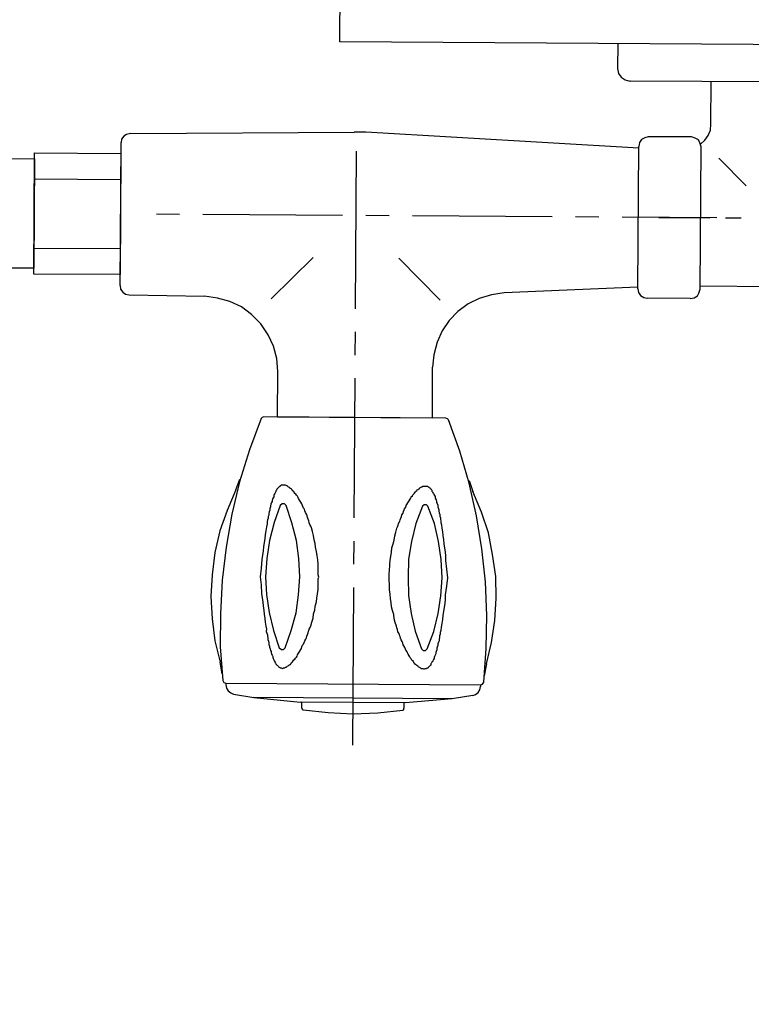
# Model space of a CAD drawing. Header units: millimetres. Extents: x -437 to 139813, y -473 to 90544.
# Tile 45 of 149: x 59546 to 59673, y 62872 to 63042. Entities that reach past the tile are written whole.
import ezdxf

# ---------------------------------------------------------------- set-up
doc = ezdxf.new("R2010")
doc.units = ezdxf.units.MM
doc.linetypes.add('DGN Style 1', pattern=[688.000884, 1.14476, -686.856124])
doc.layers.add('059 Kader (tekening)', color=253, linetype='Continuous', lineweight=13)
for name, color, linetype in [('B4TM', 3, 'Continuous'), ('LAYER_1', 160, 'Continuous'), ('meubel tek', 7, 'Continuous'), ('Xref', 253, 'Continuous')]:
    doc.layers.add(name, color=color, linetype=linetype)

# ---------------------------------------------------------------- blocks, each defined once
blk = doc.blocks.new('AE1')
at = {"layer": '059 Kader (tekening)', "color": 12, "linetype": 'Continuous', "lineweight": 13}
mesh = blk.add_polyface(dxfattribs=at)
corners = [(0, 0), (1399, 0), (1399, 841), (0, 841)]
mesh.append_faces([[corners[k] for k in face] for face in [(3, 1, 2)]], dxfattribs={"vtx0": -1, "color": 12})
mesh.append_faces([[corners[k] for k in face] for face in [(3, 0, 1)]], dxfattribs={"vtx2": -1, "color": 12})
at = {"layer": '059 Kader (tekening)', "color": 12, "linetype": 'Continuous', "lineweight": 35}
mesh = blk.add_polyface(dxfattribs=at)
corners = [(10, 10), (1389, 10), (1389, 831), (10, 831)]
mesh.append_faces([[corners[k] for k in face] for face in [(0, 2, 3)]], dxfattribs={"vtx0": -1, "color": 12})
mesh.append_faces([[corners[k] for k in face] for face in [(1, 2, 0)]], dxfattribs={"vtx1": -1, "color": 12})
blk = doc.blocks.new('electra en gas-unit ba')
at = {"layer": 'LAYER_1', "color": 7}
for p, q in [((149.35, 373.13), (149.35, 345.81)), ((149.35, 341.77), (149.35, 337.73)), ((149.35, 333.69), (149.35, 309.47)), ((135.92, 316.32), (135.92, 307.49)), ((162.78, 316.32), (162.78, 308.43)), ((135.73, 305.34), (135.92, 307.49)), ((162.78, 308.43), (162.97, 306.18)), ((162.97, 306.18), (163.53, 304.02)), ((135.17, 303.18), (135.73, 305.34)), ((149.35, 305.52), (149.35, 301.49)), ((163.53, 304.02), (164.47, 302.05)), ((134.33, 301.2), (135.17, 303.18)), ((133.11, 299.42), (134.33, 301.2)), ((164.47, 302.05), (165.79, 300.17)), ((131.6, 297.82), (133.11, 299.42)), ((165.79, 300.17), (167.38, 298.57)), ((129.82, 296.51), (131.6, 297.82)), ((149.35, 297.45), (149.35, 270.12)), ((167.38, 298.57), (169.16, 297.26)), ((169.16, 297.26), (171.14, 296.32)), ((125.78, 294.91), (127.94, 295.57)), ((127.94, 295.57), (129.82, 296.51)), ((134.7, 295.85), (141.93, 288.62)), ((164, 295.85), (156.77, 288.62)), ((171.14, 296.32), (173.3, 295.76)), ((173.3, 295.76), (175.55, 295.47)), ((188.6, 295.29), (175.55, 295.47)), ((89.82, 294.35), (89.63, 293.69)), ((89.63, 293.69), (89.63, 268.99)), ((90.1, 294.82), (89.82, 294.35)), ((90.66, 295.19), (90.1, 294.82)), ((91.32, 295.29), (90.66, 295.19)), ((91.32, 295.29), (98.83, 295.29)), ((99.39, 295.19), (98.83, 295.29)), ((99.96, 294.82), (99.39, 295.19)), ((100.33, 294.35), (99.96, 294.82)), ((100.43, 293.69), (100.33, 294.35)), ((100.43, 293.41), (123.62, 294.54)), ((100.43, 293.69), (100.43, 268.99)), ((123.62, 294.54), (125.78, 294.91)), ((189.26, 295.19), (188.6, 295.29)), ((189.73, 294.82), (189.26, 295.19)), ((190.11, 294.35), (189.73, 294.82)), ((190.2, 293.69), (190.11, 294.35)), ((190.2, 293.69), (190.2, 268.9)), ((190.2, 293.69), (190.2, 268.99)), ((89.63, 293.13), (62.77, 293.13)), ((85.31, 281.29), (82.58, 281.29)), ((86.81, 281.29), (103.24, 281.29)), ((96.86, 281.29), (88.03, 281.29)), ((107.28, 281.29), (111.32, 281.29)), ((115.36, 281.29), (139.58, 281.29)), ((143.62, 281.29), (147.66, 281.29)), ((151.7, 281.29), (175.93, 281.29)), ((179.96, 281.29), (184, 281.29)), ((81.74, 275.71), (86.53, 270.92)), ((89.72, 268.52), (88.97, 267.87)), ((89.63, 268.99), (89.82, 268.34)), ((89.82, 268.34), (90.1, 267.77)), ((99.96, 267.77), (100.33, 268.34)), ((100.33, 268.34), (100.43, 268.99)), ((100.43, 269.28), (147.75, 266.83)), ((189.73, 267.77), (190.11, 268.34)), ((190.11, 268.34), (190.2, 268.9)), ((88.41, 267.02), (88.03, 266.08)), ((88.97, 267.87), (88.41, 267.02)), ((90.1, 267.77), (90.66, 267.49)), ((90.66, 267.49), (91.32, 267.3)), ((91.32, 267.3), (98.83, 267.3)), ((98.83, 267.3), (99.39, 267.49)), ((99.39, 267.49), (99.96, 267.77)), ((147.75, 266.83), (149.82, 266.83)), ((188.6, 267.3), (149.82, 266.83)), ((188.6, 267.3), (189.26, 267.49)), ((189.26, 267.49), (189.73, 267.77)), ((88.03, 266.08), (87.94, 265.05)), ((50.47, 257.68), (102.02, 257.68)), ((101.93, 257.68), (102.02, 257.68)), ((102.87, 257.49), (102.02, 257.68)), ((103.53, 257.02), (102.87, 257.49)), ((104, 256.36), (103.53, 257.02)), ((104.18, 255.52), (104, 256.36)), ((104.18, 251.2), (104.18, 255.52))]:
    blk.add_line(p, q, dxfattribs=at)
at = {"layer": 'LAYER_1', "color": 2}
for p, q in [((140.71, 367.03), (140.52, 366.94)), ((145.03, 367.5), (140.71, 367.03)), ((149.35, 367.69), (145.03, 367.5)), ((153.67, 367.5), (149.35, 367.69)), ((157.99, 367.03), (153.67, 367.5)), ((158.18, 366.94), (157.99, 367.03)), ((132.17, 364.96), (140.24, 365.72)), ((140.24, 365.72), (158.46, 365.72)), ((140.52, 366.94), (140.52, 366.65)), ((140.52, 365.72), (140.52, 366.65)), ((140.52, 365.72), (158.27, 365.72)), ((158.27, 366.65), (158.18, 366.94)), ((158.27, 365.72), (158.27, 366.65)), ((166.54, 364.96), (158.46, 365.72)), ((127.66, 363.84), (127.38, 363.37)), ((128.13, 364.21), (127.66, 363.84)), ((128.6, 364.4), (128.13, 364.21)), ((128.6, 364.4), (132.17, 364.96)), ((132.17, 364.96), (166.54, 364.96)), ((170.1, 364.4), (166.54, 364.96)), ((170.57, 364.21), (170.1, 364.4)), ((171.04, 363.84), (170.57, 364.21)), ((171.32, 363.37), (171.04, 363.84)), ((126.72, 362.05), (126.34, 356.23)), ((126.91, 362.43), (126.72, 362.05)), ((127.28, 362.52), (126.91, 362.43)), ((127.38, 363.37), (127.28, 362.8)), ((127.28, 362.52), (127.28, 362.8)), ((171.42, 362.52), (127.28, 362.52)), ((171.42, 362.52), (127.28, 362.52)), ((171.42, 362.8), (171.32, 363.37)), ((171.42, 362.52), (171.42, 362.8)), ((171.79, 362.43), (171.42, 362.52)), ((171.98, 362.05), (171.79, 362.43)), ((172.45, 356.23), (171.98, 362.05)), ((126.25, 358.86), (126.63, 360.93)), ((172.08, 360.93), (172.45, 358.86)), ((126.25, 358.86), (125.41, 355.2)), ((135.55, 358.39), (135.64, 358.58)), ((135.64, 358.58), (135.73, 358.67)), ((135.73, 358.67), (135.83, 358.86)), ((135.83, 358.86), (135.92, 358.95)), ((135.92, 359.14), (136.02, 359.24)), ((135.92, 358.95), (135.92, 359.14)), ((136.02, 359.24), (136.11, 359.33)), ((136.11, 359.33), (136.2, 359.42)), ((136.2, 359.42), (136.3, 359.52)), ((136.3, 359.52), (136.39, 359.61)), ((136.39, 359.61), (136.49, 359.7)), ((136.49, 359.7), (136.58, 359.7)), ((136.58, 359.7), (136.67, 359.8)), ((136.67, 359.8), (136.96, 359.8)), ((136.96, 359.8), (137.05, 359.89)), ((137.05, 359.89), (137.14, 359.89)), ((137.14, 359.89), (137.24, 359.8)), ((137.24, 359.8), (137.52, 359.8)), ((137.52, 359.8), (137.61, 359.7)), ((137.61, 359.7), (137.71, 359.7)), ((137.71, 359.7), (137.8, 359.61)), ((137.8, 359.61), (137.99, 359.52)), ((137.99, 359.52), (138.08, 359.42)), ((138.08, 359.42), (138.18, 359.33)), ((138.18, 359.33), (138.36, 359.24)), ((138.36, 359.24), (138.46, 359.14)), ((138.46, 359.14), (138.55, 359.05)), ((138.55, 359.05), (138.74, 358.86)), ((138.74, 358.86), (138.83, 358.77)), ((138.83, 358.77), (138.93, 358.58)), ((138.93, 358.58), (139.12, 358.39)), ((159.77, 358.58), (159.68, 358.39)), ((159.87, 358.77), (159.77, 358.58)), ((160.06, 358.86), (159.87, 358.77)), ((160.15, 359.05), (160.06, 358.86)), ((160.24, 359.14), (160.15, 359.05)), ((160.43, 359.24), (160.24, 359.14)), ((160.53, 359.33), (160.43, 359.24)), ((160.62, 359.42), (160.53, 359.33)), ((160.81, 359.52), (160.62, 359.42)), ((160.9, 359.61), (160.81, 359.52)), ((161, 359.7), (160.9, 359.61)), ((161.09, 359.7), (161, 359.7)), ((161.28, 359.8), (161.09, 359.7)), ((161.46, 359.8), (161.28, 359.8)), ((161.56, 359.89), (161.46, 359.8)), ((161.65, 359.89), (161.56, 359.89)), ((161.84, 359.8), (161.65, 359.89)), ((162.03, 359.8), (161.84, 359.8)), ((162.12, 359.7), (162.03, 359.8)), ((162.22, 359.7), (162.12, 359.7)), ((162.31, 359.61), (162.22, 359.7)), ((162.4, 359.52), (162.31, 359.61)), ((162.5, 359.42), (162.4, 359.52)), ((162.59, 359.33), (162.5, 359.42)), ((162.69, 359.24), (162.59, 359.33)), ((162.78, 359.14), (162.69, 359.24)), ((162.87, 358.95), (162.78, 359.14)), ((162.97, 358.86), (162.87, 358.95)), ((162.97, 358.67), (162.97, 358.86)), ((163.06, 358.58), (162.97, 358.67)), ((163.16, 358.39), (163.06, 358.58)), ((173.39, 355.2), (172.45, 358.86)), ((134.89, 356.51), (134.98, 356.79)), ((134.98, 356.79), (135.08, 356.98)), ((135.08, 357.17), (135.17, 357.45)), ((135.08, 356.98), (135.08, 357.17)), ((135.17, 357.45), (135.27, 357.64)), ((135.27, 357.64), (135.36, 357.83)), ((135.36, 358.02), (135.45, 358.2)), ((135.36, 357.83), (135.36, 358.02)), ((135.45, 358.2), (135.55, 358.39)), ((139.12, 358.39), (139.21, 358.3)), ((139.21, 358.3), (139.3, 358.11)), ((139.3, 358.11), (139.49, 357.92)), ((139.49, 357.92), (139.58, 357.73)), ((139.58, 357.73), (139.68, 357.55)), ((139.68, 357.55), (139.87, 357.26)), ((139.87, 357.26), (139.96, 357.08)), ((139.96, 357.08), (140.05, 356.89)), ((140.05, 356.89), (140.24, 356.61)), ((158.65, 356.89), (158.46, 356.61)), ((158.74, 357.08), (158.65, 356.89)), ((158.84, 357.26), (158.74, 357.08)), ((159.02, 357.55), (158.84, 357.26)), ((159.12, 357.73), (159.02, 357.55)), ((159.21, 357.92), (159.12, 357.73)), ((159.4, 358.11), (159.21, 357.92)), ((159.49, 358.3), (159.4, 358.11)), ((159.68, 358.39), (159.49, 358.3)), ((163.25, 358.2), (163.16, 358.39)), ((163.34, 358.02), (163.25, 358.2)), ((163.34, 357.83), (163.34, 358.02)), ((163.44, 357.64), (163.34, 357.83)), ((163.53, 357.45), (163.44, 357.64)), ((163.62, 357.17), (163.53, 357.45)), ((163.62, 356.98), (163.62, 357.17)), ((163.72, 356.79), (163.62, 356.98)), ((163.81, 356.51), (163.72, 356.79)), ((125.41, 355.2), (124.84, 351.35)), ((126.34, 356.23), (126.25, 350.5)), ((134.51, 354.92), (134.61, 355.2)), ((134.61, 355.2), (134.7, 355.48)), ((134.7, 355.76), (134.8, 356.04)), ((134.7, 355.48), (134.7, 355.76)), ((134.8, 356.04), (134.89, 356.23)), ((134.89, 356.23), (134.89, 356.51)), ((136.58, 356.33), (135.45, 353.32)), ((136.86, 356.61), (136.58, 356.33)), ((137.24, 356.61), (136.86, 356.61)), ((137.52, 356.33), (137.24, 356.61)), ((138.65, 353.32), (137.52, 356.33)), ((140.24, 356.61), (140.34, 356.42)), ((140.34, 356.42), (140.43, 356.14)), ((140.43, 356.14), (140.62, 355.86)), ((140.62, 355.86), (140.71, 355.67)), ((140.71, 355.67), (140.81, 355.39)), ((140.81, 355.39), (140.9, 355.1)), ((140.9, 355.1), (141.09, 354.82)), ((157.8, 355.1), (157.61, 354.82)), ((157.9, 355.39), (157.8, 355.1)), ((157.99, 355.67), (157.9, 355.39)), ((158.18, 355.86), (157.99, 355.67)), ((158.27, 356.14), (158.18, 355.86)), ((158.37, 356.42), (158.27, 356.14)), ((158.46, 356.61), (158.37, 356.42)), ((161.18, 356.33), (160.15, 353.32)), ((161.46, 356.61), (161.18, 356.33)), ((161.84, 356.61), (161.46, 356.61)), ((162.22, 356.33), (161.84, 356.61)), ((163.25, 353.32), (162.22, 356.33)), ((163.91, 356.23), (163.81, 356.51)), ((163.91, 356.04), (163.91, 356.23)), ((164, 355.76), (163.91, 356.04)), ((164, 355.48), (164, 355.76)), ((164.09, 355.2), (164, 355.48)), ((164.19, 354.92), (164.09, 355.2)), ((172.45, 350.5), (172.45, 356.23)), ((173.86, 351.35), (173.39, 355.2)), ((134.23, 353.13), (134.33, 353.51)), ((134.33, 353.79), (134.42, 354.07)), ((134.33, 353.51), (134.33, 353.79)), ((134.42, 354.35), (134.51, 354.63)), ((134.42, 354.07), (134.42, 354.35)), ((134.51, 354.63), (134.51, 354.92)), ((141.09, 354.82), (141.18, 354.54)), ((141.18, 354.54), (141.28, 354.26)), ((141.28, 354.26), (141.37, 353.98)), ((141.37, 353.98), (141.46, 353.7)), ((141.46, 353.7), (141.65, 353.41)), ((141.65, 353.41), (141.75, 353.04)), ((157.15, 353.41), (157.05, 353.04)), ((157.24, 353.7), (157.15, 353.41)), ((157.33, 353.98), (157.24, 353.7)), ((157.43, 354.26), (157.33, 353.98)), ((157.52, 354.54), (157.43, 354.26)), ((157.61, 354.82), (157.52, 354.54)), ((164.19, 354.63), (164.19, 354.92)), ((164.28, 354.35), (164.19, 354.63)), ((164.28, 354.07), (164.28, 354.35)), ((164.38, 353.79), (164.28, 354.07)), ((164.47, 353.51), (164.38, 353.79)), ((164.47, 353.13), (164.47, 353.51)), ((133.95, 351.25), (134.04, 351.91)), ((134.04, 351.91), (134.14, 352.57)), ((134.14, 352.57), (134.23, 353.13)), ((135.45, 353.32), (134.7, 350.22)), ((139.4, 350.22), (138.65, 353.32)), ((141.75, 353.04), (141.84, 352.76)), ((141.84, 352.76), (141.93, 352.47)), ((141.93, 352.47), (142.12, 351.82)), ((142.12, 351.82), (142.31, 351.16)), ((156.58, 351.82), (156.39, 351.16)), ((156.77, 352.47), (156.58, 351.82)), ((156.86, 352.76), (156.77, 352.47)), ((157.05, 353.04), (156.86, 352.76)), ((160.15, 353.32), (159.31, 350.22)), ((164, 350.22), (163.25, 353.32)), ((164.56, 352.57), (164.47, 353.13)), ((164.66, 351.91), (164.56, 352.57)), ((164.75, 351.25), (164.66, 351.91)), ((124.84, 351.35), (124.65, 347.5)), ((126.25, 350.5), (126.53, 344.68)), ((133.76, 349.85), (133.86, 350.5)), ((133.86, 350.5), (133.95, 351.25)), ((134.7, 350.22), (134.23, 347.12)), ((139.87, 347.12), (139.4, 350.22)), ((142.31, 351.16), (142.4, 350.41)), ((142.4, 350.41), (142.59, 349.75)), ((156.3, 350.41), (156.11, 349.75)), ((156.39, 351.16), (156.3, 350.41)), ((159.31, 350.22), (158.93, 347.12)), ((164.47, 347.12), (164, 350.22)), ((164.85, 350.5), (164.75, 351.25)), ((164.94, 349.85), (164.85, 350.5)), ((172.17, 344.68), (172.45, 350.5)), ((174.14, 347.5), (173.86, 351.35)), ((133.48, 347.69), (133.57, 348.44)), ((133.57, 348.44), (133.67, 349.09)), ((133.67, 349.09), (133.76, 349.85)), ((142.59, 349.75), (142.78, 349.09)), ((142.78, 349.09), (142.87, 348.34)), ((142.87, 348.34), (142.97, 347.69)), ((155.83, 348.34), (155.74, 347.69)), ((156.02, 349.09), (155.83, 348.34)), ((156.11, 349.75), (156.02, 349.09)), ((165.03, 349.09), (164.94, 349.85)), ((165.13, 348.44), (165.03, 349.09)), ((165.22, 347.69), (165.13, 348.44)), ((124.65, 347.5), (124.75, 343.74)), ((133.29, 345.43), (133.48, 346.93)), ((133.48, 346.93), (133.48, 347.69)), ((134.23, 347.12), (134.04, 344.02)), ((139.96, 344.02), (139.87, 347.12)), ((142.97, 347.69), (143.06, 346.93)), ((143.06, 346.93), (143.15, 346.18)), ((155.64, 346.93), (155.55, 346.18)), ((155.74, 347.69), (155.64, 346.93)), ((158.93, 347.12), (158.74, 344.02)), ((164.66, 344.02), (164.47, 347.12)), ((165.32, 346.93), (165.22, 347.69)), ((165.41, 345.43), (165.32, 346.93)), ((173.95, 343.74), (174.14, 347.5)), ((133.11, 344.02), (133.29, 345.43)), ((143.15, 346.18), (143.15, 345.06)), ((143.15, 345.06), (143.25, 344.68)), ((155.55, 346.18), (155.55, 344.31)), ((165.6, 344.02), (165.41, 345.43)), ((124.75, 343.74), (125.31, 339.89)), ((126.53, 344.68), (127.19, 338.95)), ((133.29, 342.52), (133.11, 344.02)), ((134.04, 344.02), (134.23, 340.83)), ((139.87, 340.83), (139.96, 344.02)), ((143.25, 343.27), (143.15, 342.9)), ((143.25, 344.68), (143.25, 343.27)), ((155.55, 344.31), (155.45, 344.02)), ((155.45, 344.02), (155.55, 343.65)), ((155.55, 343.65), (155.55, 341.77)), ((158.74, 344.02), (158.93, 340.83)), ((164.47, 340.83), (164.66, 344.02)), ((165.41, 342.52), (165.6, 344.02)), ((171.51, 338.95), (172.17, 344.68)), ((173.48, 339.89), (173.95, 343.74)), ((133.48, 341.02), (133.29, 342.52)), ((143.15, 341.77), (143.06, 341.02)), ((143.15, 342.9), (143.15, 341.77)), ((155.55, 341.77), (155.64, 341.02)), ((165.32, 341.02), (165.41, 342.52)), ((125.31, 339.89), (126.06, 336.14)), ((133.48, 340.27), (133.48, 341.02)), ((133.57, 339.52), (133.48, 340.27)), ((134.23, 340.83), (134.7, 337.73)), ((139.4, 337.73), (139.87, 340.83)), ((142.97, 340.36), (142.87, 339.61)), ((143.06, 341.02), (142.97, 340.36)), ((155.64, 341.02), (155.74, 340.36)), ((155.74, 340.36), (155.83, 339.61)), ((158.93, 340.83), (159.31, 337.73)), ((164, 337.73), (164.47, 340.83)), ((165.13, 339.52), (165.22, 340.27)), ((165.22, 340.27), (165.32, 341.02)), ((172.64, 336.14), (173.48, 339.89)), ((127.19, 338.95), (128.13, 333.22)), ((133.67, 338.86), (133.57, 339.52)), ((133.76, 338.11), (133.67, 338.86)), ((133.86, 337.45), (133.76, 338.11)), ((142.59, 338.2), (142.4, 337.54)), ((142.78, 338.86), (142.59, 338.2)), ((142.87, 339.61), (142.78, 338.86)), ((155.83, 339.61), (156.02, 338.86)), ((156.02, 338.86), (156.11, 338.2)), ((156.11, 338.2), (156.3, 337.54)), ((164.85, 337.45), (164.94, 338.11)), ((164.94, 338.11), (165.03, 338.86)), ((165.03, 338.86), (165.13, 339.52)), ((170.57, 333.22), (171.51, 338.95)), ((133.95, 336.7), (133.86, 337.45)), ((134.04, 336.04), (133.95, 336.7)), ((134.7, 337.73), (135.45, 334.63)), ((138.65, 334.63), (139.4, 337.73)), ((142.31, 336.79), (142.12, 336.14)), ((142.4, 337.54), (142.31, 336.79)), ((156.3, 337.54), (156.39, 336.79)), ((156.39, 336.79), (156.58, 336.14)), ((159.31, 337.73), (160.15, 334.63)), ((163.25, 334.63), (164, 337.73)), ((164.66, 336.04), (164.75, 336.7)), ((164.75, 336.7), (164.85, 337.45)), ((126.06, 336.14), (127.28, 332.57)), ((134.14, 335.38), (134.04, 336.04)), ((134.23, 334.82), (134.14, 335.38)), ((134.33, 334.45), (134.23, 334.82)), ((135.45, 334.63), (136.58, 331.63)), ((137.52, 331.63), (138.65, 334.63)), ((141.65, 334.63), (141.46, 334.26)), ((141.75, 334.92), (141.65, 334.63)), ((141.84, 335.2), (141.75, 334.92)), ((141.93, 335.48), (141.84, 335.2)), ((142.12, 336.14), (141.93, 335.48)), ((156.58, 336.14), (156.77, 335.48)), ((156.77, 335.48), (156.86, 335.2)), ((156.86, 335.2), (157.05, 334.92)), ((157.05, 334.92), (157.15, 334.63)), ((157.15, 334.63), (157.24, 334.26)), ((160.15, 334.63), (161.18, 331.63)), ((162.22, 331.63), (163.25, 334.63)), ((164.47, 334.82), (164.56, 335.38)), ((164.47, 334.45), (164.47, 334.82)), ((164.56, 335.38), (164.66, 336.04)), ((171.42, 332.57), (172.64, 336.14)), ((128.13, 333.22), (129.44, 327.59)), ((134.33, 334.16), (134.33, 334.45)), ((134.42, 333.88), (134.33, 334.16)), ((134.42, 333.6), (134.42, 333.88)), ((134.51, 333.32), (134.42, 333.6)), ((134.51, 333.04), (134.51, 333.32)), ((134.61, 332.75), (134.51, 333.04)), ((141.09, 333.13), (140.9, 332.85)), ((141.18, 333.41), (141.09, 333.13)), ((141.28, 333.69), (141.18, 333.41)), ((141.37, 333.98), (141.28, 333.69)), ((141.46, 334.26), (141.37, 333.98)), ((157.24, 334.26), (157.33, 333.98)), ((157.33, 333.98), (157.43, 333.69)), ((157.43, 333.69), (157.52, 333.41)), ((157.52, 333.41), (157.61, 333.13)), ((157.61, 333.13), (157.8, 332.85)), ((164.09, 332.75), (164.19, 333.04)), ((164.19, 333.32), (164.28, 333.6)), ((164.19, 333.04), (164.19, 333.32)), ((164.28, 333.88), (164.38, 334.16)), ((164.28, 333.6), (164.28, 333.88)), ((164.38, 334.16), (164.47, 334.45)), ((169.26, 327.59), (170.57, 333.22)), ((127.28, 332.57), (128.79, 329)), ((134.7, 332.47), (134.61, 332.75)), ((134.7, 332.19), (134.7, 332.47)), ((134.8, 331.91), (134.7, 332.19)), ((134.89, 331.72), (134.8, 331.91)), ((134.89, 331.44), (134.89, 331.72)), ((134.98, 331.16), (134.89, 331.44)), ((136.58, 331.63), (136.86, 331.35)), ((136.86, 331.35), (137.24, 331.35)), ((137.24, 331.35), (137.52, 331.63)), ((140.24, 331.35), (140.05, 331.06)), ((140.34, 331.53), (140.24, 331.35)), ((140.43, 331.82), (140.34, 331.53)), ((140.62, 332.1), (140.43, 331.82)), ((140.71, 332.29), (140.62, 332.1)), ((140.81, 332.57), (140.71, 332.29)), ((140.9, 332.85), (140.81, 332.57)), ((157.8, 332.85), (157.9, 332.57)), ((157.9, 332.57), (157.99, 332.29)), ((157.99, 332.29), (158.18, 332.1)), ((158.18, 332.1), (158.27, 331.82)), ((158.27, 331.82), (158.37, 331.53)), ((158.37, 331.53), (158.46, 331.35)), ((158.46, 331.35), (158.65, 331.06)), ((161.18, 331.63), (161.46, 331.35)), ((161.46, 331.35), (161.84, 331.35)), ((161.84, 331.35), (162.22, 331.63)), ((163.72, 331.16), (163.81, 331.44)), ((163.81, 331.44), (163.91, 331.72)), ((163.91, 331.91), (164, 332.19)), ((163.91, 331.72), (163.91, 331.91)), ((164, 332.47), (164.09, 332.75)), ((164, 332.19), (164, 332.47)), ((169.92, 329), (171.42, 332.57)), ((135.08, 330.97), (134.98, 331.16)), ((135.08, 330.78), (135.08, 330.97)), ((135.17, 330.5), (135.08, 330.78)), ((135.27, 330.31), (135.17, 330.5)), ((135.36, 330.13), (135.27, 330.31)), ((135.36, 329.94), (135.36, 330.13)), ((135.45, 329.75), (135.36, 329.94)), ((135.55, 329.56), (135.45, 329.75)), ((135.64, 329.37), (135.55, 329.56)), ((139.12, 329.56), (138.93, 329.37)), ((139.21, 329.66), (139.12, 329.56)), ((139.3, 329.84), (139.21, 329.66)), ((139.49, 330.03), (139.3, 329.84)), ((139.58, 330.22), (139.49, 330.03)), ((139.68, 330.41), (139.58, 330.22)), ((139.87, 330.69), (139.68, 330.41)), ((139.96, 330.88), (139.87, 330.69)), ((140.05, 331.06), (139.96, 330.88)), ((158.65, 331.06), (158.74, 330.88)), ((158.74, 330.88), (158.84, 330.69)), ((158.84, 330.69), (159.02, 330.41)), ((159.02, 330.41), (159.12, 330.22)), ((159.12, 330.22), (159.21, 330.03)), ((159.21, 330.03), (159.4, 329.84)), ((159.4, 329.84), (159.49, 329.66)), ((159.49, 329.66), (159.68, 329.56)), ((159.68, 329.56), (159.77, 329.37)), ((163.06, 329.37), (163.16, 329.56)), ((163.16, 329.56), (163.25, 329.75)), ((163.25, 329.75), (163.34, 329.94)), ((163.34, 330.13), (163.44, 330.31)), ((163.34, 329.94), (163.34, 330.13)), ((163.44, 330.31), (163.53, 330.5)), ((163.53, 330.5), (163.62, 330.78)), ((163.62, 330.97), (163.72, 331.16)), ((163.62, 330.78), (163.62, 330.97)), ((129.44, 327.12), (128.79, 329)), ((135.73, 329.28), (135.64, 329.37)), ((135.83, 329.09), (135.73, 329.28)), ((135.92, 329), (135.83, 329.09)), ((135.92, 328.81), (135.92, 329)), ((136.02, 328.72), (135.92, 328.81)), ((136.11, 328.62), (136.02, 328.72)), ((136.2, 328.53), (136.11, 328.62)), ((136.3, 328.44), (136.2, 328.53)), ((136.39, 328.34), (136.3, 328.44)), ((136.49, 328.25), (136.39, 328.34)), ((136.58, 328.25), (136.49, 328.25)), ((136.67, 328.15), (136.58, 328.25)), ((137.52, 328.15), (136.67, 328.15)), ((137.61, 328.25), (137.52, 328.15)), ((137.71, 328.25), (137.61, 328.25)), ((137.8, 328.34), (137.71, 328.25)), ((137.99, 328.44), (137.8, 328.34)), ((138.08, 328.53), (137.99, 328.44)), ((138.18, 328.62), (138.08, 328.53)), ((138.36, 328.72), (138.18, 328.62)), ((138.46, 328.81), (138.36, 328.72)), ((138.55, 328.9), (138.46, 328.81)), ((138.74, 329.09), (138.55, 328.9)), ((138.83, 329.19), (138.74, 329.09)), ((138.93, 329.37), (138.83, 329.19)), ((159.77, 329.37), (159.87, 329.19)), ((159.87, 329.19), (160.06, 329.09)), ((160.06, 329.09), (160.15, 328.9)), ((160.15, 328.9), (160.24, 328.81)), ((160.24, 328.81), (160.43, 328.72)), ((160.43, 328.72), (160.53, 328.62)), ((160.53, 328.62), (160.62, 328.53)), ((160.62, 328.53), (160.81, 328.44)), ((160.81, 328.44), (160.9, 328.34)), ((160.9, 328.34), (161, 328.25)), ((161, 328.25), (161.09, 328.25)), ((161.09, 328.25), (161.28, 328.15)), ((161.28, 328.15), (162.03, 328.15)), ((162.03, 328.15), (162.12, 328.25)), ((162.12, 328.25), (162.22, 328.25)), ((162.22, 328.25), (162.31, 328.34)), ((162.31, 328.34), (162.4, 328.44)), ((162.4, 328.44), (162.5, 328.53)), ((162.5, 328.53), (162.59, 328.62)), ((162.59, 328.62), (162.69, 328.72)), ((162.69, 328.72), (162.78, 328.81)), ((162.78, 328.81), (162.87, 329)), ((162.87, 329), (162.97, 329.09)), ((162.97, 329.28), (163.06, 329.37)), ((162.97, 329.09), (162.97, 329.28)), ((169.92, 329), (169.26, 327.12)), ((129.44, 327.59), (131.13, 322.05)), ((167.57, 322.05), (169.26, 327.59)), ((131.13, 322.05), (133.11, 316.6)), ((165.6, 316.6), (167.57, 322.05)), ((133.11, 316.6), (133.29, 316.42)), ((133.29, 316.42), (133.57, 316.32)), ((133.57, 316.32), (165.13, 316.32)), ((135.92, 316.32), (162.78, 316.32)), ((165.13, 316.32), (165.41, 316.42)), ((165.41, 316.42), (165.6, 316.6))]:
    blk.add_line(p, q, dxfattribs=at)
at = {"layer": 'meubel tek', "color": 3}
for p, q in [((205.2, 287.3), (190.2, 287.3)), ((205.2, 275.3), (190.2, 275.3))]:
    blk.add_line(p, q, dxfattribs=at)
at = {"layer": 'meubel tek'}
blk.add_line((87.94, 265.05), (87.94, 257.68), dxfattribs=at)
at = {"layer": 'meubel tek', "color": 3}
for points in [[(190.2, 291.8), (205.2, 291.8), (205.2, 270.8), (190.2, 270.8)], [(205.2, 290.8), (210.2, 290.8), (210.2, 271.8), (205.2, 271.8)]]:
    blk.add_lwpolyline(points, close=True, dxfattribs=at)
at = {"layer": 'meubel tek', "color": 2}
blk.add_lwpolyline([(0, 251.2), (152.4, 251.2), (152.4, -251.2), (0, -251.2)], close=True, dxfattribs=at)

msp = doc.modelspace()

# ---------------------------------------------------------------- linework, layer by layer
at = {"layer": 'B4TM'}
msp.add_arc((59679.27, 63289.28), 875, 21.47229, 337.79426, dxfattribs=at)

# ---------------------------------------------------------------- block references
at = {"layer": 'B4TM', "rotation": 179.633272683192}
msp.add_blockref('electra en gas-unit ba', (59755.47, 63288.79), dxfattribs=at)
at = {"layer": 'Xref', "linetype": 'Continuous', "lineweight": 35, "xscale": 100, "yscale": 100, "zscale": 100}
msp.add_blockref('AE1', (-87, 6444.21), dxfattribs=at)

# ---------------------------------------------------------------- meshes
at = {"layer": 'Xref', "linetype": 'DGN Style 1', "lineweight": 13}
mesh = msp.add_polyface(dxfattribs=at)
corners = [(52913, 85844.21), (67613, 85844.21), (67613, 60044.21), (60263, 60044.21), (41813, 60044.21), (41813, 85844.21), (49313, 85844.21), (49313, 85834.21), (52913, 85834.21)]
mesh.append_faces([[corners[k] for k in face] for face in [(3, 1, 2), (1, 8, 0), (7, 5, 6)]], dxfattribs={"vtx0": -1})
mesh.append_faces([[corners[k] for k in face] for face in [(8, 3, 7), (4, 7, 3)]], dxfattribs={"vtx0": -1, "vtx1": -1})
mesh.append_faces([[corners[k] for k in face] for face in [(3, 8, 1)]], dxfattribs={"vtx0": -1, "vtx1": -1, "vtx2": -1})
mesh.append_faces([[corners[k] for k in face] for face in [(7, 4, 5)]], dxfattribs={"vtx0": -1, "vtx2": -1})

doc.saveas('drawing.dxf')
